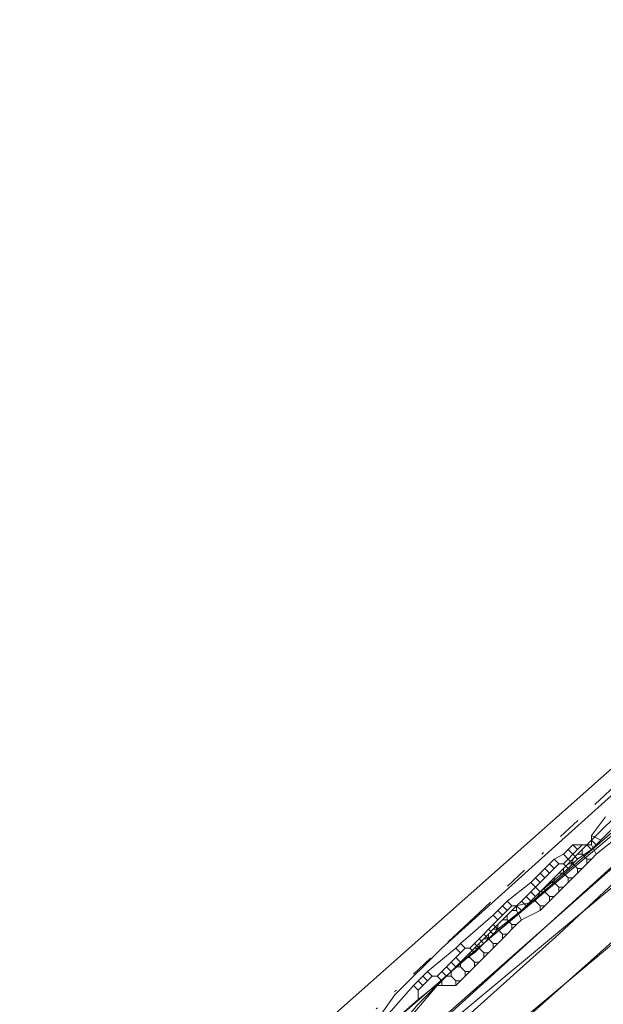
# Model space of a CAD drawing. Header units: metres. Extents: x 157984 to 159055, y 577129 to 578276.
# Tile 23 of 70: x 158291 to 158316, y 577763 to 577805. Entities that reach past the tile are written whole.
import ezdxf
from ezdxf.lldxf.tags import DXFTag

# ---------------------------------------------------------------- set-up
doc = ezdxf.new("R2010")
doc.units = ezdxf.units.M
doc.linetypes.add('RI-OVERIG', pattern=[17, 5, -2, 2, -2, 0, -2, 2, -2])
for name, color, linetype, lineweight, true_color in [('B-OI-KL-DATA_ALLIANDER TELECOM_0000792941_VECT_16O029485-G', 3, 'KL-DATA-N', 18, 0x00ff00), ('B-OI-KL-DATA_KPN_0000546663_VECT_16O029485-G', 3, 'KL-DATA-N', 18, 0x00ff00), ('B-OI-KL-DATA_LIANDER_0000574962_VECT_16O029485-G', 3, 'KL-DATA-N', 18, 0x00ff00), ('B-OI-KL-DATA_ZIGGO SERVICES_0000565862_VECT_16O029485-G', 3, 'KL-DATA-N', 18, 0x00ff00), ('B-OI-KL-ET_LS_LIANDER_0000574962_VECT_16O029485-G', 1, 'KL-LS-N', 18, 0xff0000), ('B-OI-KL-ET_MS_LIANDER_0000574962_VECT_16O029485-G', 7, 'KL-MS-N', 18, 0xa50000), ('B-OI-KL-GAS_HD_LIANDER_0000574962_VECT_16O029485-G', 30, 'KL-GAS-HD-N', 18, 0xff7f00), ('B-OI-KL-WATER_VITENS_0000552354_VECT_16O029485-G', 160, 'KL-WATER-N', 18, 0x003fff), ('B-OI-KL-WATER_WBGR_0000574983_VECT_16O029485-G', 160, 'KL-WATER-N', 18, 0x003fff), ('B-OI-RI-VRIJVERVAL_VDBGEMHARLINGEN_0000590425_VECT_16O029485-G', 7, 'RI-OVERIG', 18, 0xff7fff)]:
    doc.layers.add(name, color=color, linetype=linetype, lineweight=lineweight, true_color=true_color)
doc.styles.get("Standard").update_dxf_attribs({"font": 'romans.shx'})
tags = doc.linetypes.add('KL-DATA-N', pattern='A,4,-1,[101,NLCS.SHX,S=0.5,R=0,X=0,Y=0],-1,4,-1,["D",Standard,S=1,R=0,X=-0.25,Y=-0.5],-1.5', length=12.5).pattern_tags.tags
tags[18] = DXFTag(74, 10)
tags = doc.linetypes.add('KL-GAS-HD-N', pattern='A,4,-1,[69,NLCS.SHX,S=0.5,R=0,X=0,Y=0],-1,4,-1,["H",Standard,S=1,R=0,X=0,Y=-0.5],-2', length=13).pattern_tags.tags
tags[18] = DXFTag(74, 10)
tags = doc.linetypes.add('KL-LS-N', pattern='A,4,-1,[103,NLCS.SHX,S=0.75,R=0,X=0,Y=0],-1,4,-1,["L",Standard,S=1,R=0,X=0,Y=-0.5],-2', length=13).pattern_tags.tags
tags[18] = DXFTag(74, 10)
tags = doc.linetypes.add('KL-MS-N', pattern='A,4,-1,[103,NLCS.SHX,S=0.75,R=0,X=0,Y=0],-1,4,-1,["M",Standard,S=1,R=0,X=0,Y=-0.5],-2', length=13).pattern_tags.tags
tags[18] = DXFTag(74, 10)
doc.linetypes.add('KL-WATER-N', pattern='A,7,-0.5,[168,NLCS.SHX,S=0.75,R=0,X=0.75,Y=0],-2', length=9.5)

msp = doc.modelspace()

# ---------------------------------------------------------------- linework, layer by layer
at = {"layer": 'B-OI-KL-DATA_ALLIANDER TELECOM_0000792941_VECT_16O029485-G', "flags": 128}
for points in [[(158317.1, 577771.3), (158316.3, 577771.1), (158315.3, 577770.1), (158315.1, 577769.9)], [(158317.3, 577770.9), (158315.3, 577769.3)], [(158314.9, 577769.7), (158314.7, 577769.5)], [(158315.1, 577769.9), (158314.9, 577769.7)], [(158314.9, 577769.7), (158315.1, 577769.7)], [(158315.1, 577769.9), (158315.1, 577769.7)], [(158315.1, 577769.7), (158315.3, 577769.3)], [(158314.5, 577769.3), (158314.3, 577769.1)], [(158314.7, 577769.5), (158314.5, 577769.3)], [(158314.5, 577769.3), (158314.7, 577769.3)], [(158314.7, 577769.5), (158314.7, 577769.3)], [(158314.7, 577769.3), (158314.9, 577769.1)], [(158315.3, 577769.3), (158315.1, 577769.1)], [(158314.1, 577768.9), (158313.9, 577768.7)], [(158314.3, 577769.1), (158314.1, 577768.9)], [(158314.1, 577768.9), (158314.3, 577768.9)], [(158314.3, 577769.1), (158314.3, 577768.9)], [(158314.3, 577768.9), (158314.5, 577768.7)], [(158314.9, 577768.9), (158314.7, 577768.7)], [(158314.9, 577769.1), (158315.1, 577769.1)], [(158314.9, 577769.1), (158314.9, 577768.9)], [(158315.1, 577769.1), (158314.9, 577768.9)], [(158313.7, 577768.5), (158313.5, 577768.3)], [(158313.9, 577768.7), (158313.7, 577768.5)], [(158313.7, 577768.5), (158313.9, 577768.5)], [(158313.9, 577768.7), (158313.9, 577768.5)], [(158313.9, 577768.5), (158314.1, 577768.3)], [(158314.5, 577768.5), (158314.3, 577768.3)], [(158314.5, 577768.7), (158314.7, 577768.7)], [(158314.5, 577768.7), (158314.5, 577768.5)], [(158314.7, 577768.7), (158314.5, 577768.5)], [(158313.1, 577767.9), (158312.9, 577767.7)], [(158313.3, 577768.1), (158313.1, 577767.9)], [(158313.1, 577767.9), (158313.1, 577767.7)], [(158313.5, 577768.3), (158313.3, 577768.1)], [(158313.3, 577768.1), (158313.5, 577768.1)], [(158313.5, 577768.3), (158313.5, 577768.1)], [(158313.5, 577768.1), (158313.7, 577767.9)], [(158313.7, 577767.9), (158313.9, 577767.9)], [(158313.7, 577767.9), (158313.7, 577767.7)], [(158313.9, 577767.9), (158313.7, 577767.7)], [(158314.1, 577768.1), (158313.9, 577767.9)], [(158314.1, 577768.3), (158314.3, 577768.3)], [(158314.1, 577768.3), (158314.1, 577768.1)], [(158314.3, 577768.3), (158314.1, 577768.1)], [(158312.9, 577767.7), (158312.7, 577767.3)], [(158312.9, 577767.7), (158313.1, 577767.7)], [(158313.1, 577767.7), (158313.3, 577767.5)], [(158313.3, 577767.5), (158313.5, 577767.5)], [(158313.3, 577767.5), (158313.3, 577767.3)], [(158313.5, 577767.5), (158313.3, 577767.3)], [(158313.7, 577767.7), (158313.5, 577767.5)], [(158311.9, 577767.1), (158311.7, 577766.9)], [(158312.7, 577767.3), (158311.9, 577767.1)], [(158311.9, 577767.1), (158311.9, 577766.9)], [(158312.7, 577767.3), (158312.9, 577767.1)], [(158312.9, 577767.1), (158313.1, 577767.1)], [(158312.9, 577767.1), (158312.9, 577766.9)], [(158313.1, 577767.1), (158312.9, 577766.9)], [(158313.3, 577767.3), (158313.1, 577767.1)], [(158311.5, 577766.7), (158311.3, 577766.5)], [(158311.7, 577766.9), (158311.5, 577766.7)], [(158311.5, 577766.7), (158311.5, 577766.5)], [(158311.7, 577766.9), (158311.9, 577766.9)], [(158311.9, 577766.9), (158312.1, 577766.5)], [(158312.9, 577766.9), (158312.1, 577766.5)], [(158311.1, 577766.3), (158310.9, 577766.1)], [(158311.3, 577766.5), (158311.1, 577766.3)], [(158311.1, 577766.3), (158311.1, 577766.1)], [(158311.3, 577766.5), (158311.5, 577766.5)], [(158311.5, 577766.5), (158311.7, 577766.3)], [(158311.7, 577766.3), (158311.9, 577766.3)], [(158311.7, 577766.3), (158311.7, 577766.1)], [(158311.9, 577766.3), (158311.7, 577766.1)], [(158312.1, 577766.5), (158311.9, 577766.3)], [(158310.7, 577765.9), (158310.5, 577765.7)], [(158310.9, 577766.1), (158310.7, 577765.9)], [(158310.7, 577765.9), (158310.7, 577765.7)], [(158310.9, 577766.1), (158311.1, 577766.1)], [(158311.1, 577766.1), (158311.3, 577765.9)], [(158311.3, 577765.9), (158311.5, 577765.9)], [(158311.3, 577765.9), (158311.3, 577765.7)], [(158311.5, 577765.9), (158311.3, 577765.7)], [(158311.7, 577766.1), (158311.5, 577765.9)], [(158310.3, 577765.5), (158310.1, 577765.3)], [(158310.5, 577765.7), (158310.3, 577765.5)], [(158310.3, 577765.5), (158310.3, 577765.3)], [(158310.5, 577765.7), (158310.7, 577765.7)], [(158310.7, 577765.7), (158310.9, 577765.5)], [(158310.9, 577765.5), (158311.1, 577765.5)], [(158310.9, 577765.5), (158310.9, 577765.3)], [(158311.1, 577765.5), (158310.9, 577765.3)], [(158311.3, 577765.7), (158311.1, 577765.5)], [(158309.9, 577765.1), (158309.7, 577764.9)], [(158310.1, 577765.3), (158309.9, 577765.1)], [(158309.9, 577765.1), (158309.9, 577764.9)], [(158310.1, 577765.3), (158310.3, 577765.3)], [(158310.3, 577765.3), (158310.5, 577765.1)], [(158310.5, 577765.1), (158310.7, 577765.1)], [(158310.5, 577765.1), (158310.5, 577764.9)], [(158310.7, 577765.1), (158310.5, 577764.9)], [(158310.9, 577765.3), (158310.7, 577765.1)], [(158309.5, 577764.7), (158309.3, 577764.5)], [(158309.7, 577764.9), (158309.5, 577764.7)], [(158309.5, 577764.7), (158309.5, 577764.5)], [(158309.7, 577764.9), (158309.9, 577764.9)], [(158309.9, 577764.9), (158310.1, 577764.7)], [(158310.1, 577764.7), (158310.3, 577764.7)], [(158310.1, 577764.7), (158310.1, 577764.5)], [(158310.3, 577764.7), (158310.1, 577764.5)], [(158310.5, 577764.9), (158310.3, 577764.7)], [(158309.1, 577764.3), (158308.9, 577764.1)], [(158309.3, 577764.5), (158309.1, 577764.3)], [(158309.1, 577764.3), (158309.1, 577764.1)], [(158309.3, 577764.5), (158309.5, 577764.5)], [(158309.5, 577764.5), (158309.7, 577764.3)], [(158309.7, 577764.3), (158309.9, 577764.3)], [(158309.7, 577764.3), (158309.7, 577764.1)], [(158309.9, 577764.3), (158309.7, 577764.1)], [(158310.1, 577764.5), (158309.9, 577764.3)], [(158308.5, 577763.7), (158306.3, 577761.1)], [(158308.7, 577763.9), (158308.5, 577763.7)], [(158308.5, 577763.7), (158308.7, 577763.7)], [(158308.9, 577764.1), (158308.7, 577763.9)], [(158308.7, 577763.9), (158308.7, 577763.7)], [(158308.7, 577763.7), (158309.3, 577763.7)], [(158308.9, 577764.1), (158309.1, 577764.1)], [(158309.1, 577764.1), (158309.3, 577763.9)], [(158309.3, 577763.9), (158309.5, 577763.9)], [(158309.3, 577763.9), (158309.3, 577763.7)], [(158309.5, 577763.9), (158309.3, 577763.7)], [(158309.7, 577764.1), (158309.5, 577763.9)]]:
    msp.add_lwpolyline(points, dxfattribs=at)
at = {"layer": 'B-OI-KL-DATA_KPN_0000546663_VECT_16O029485-G', "flags": 128}
msp.add_lwpolyline([(158412.1, 577878.7), (158410.7, 577877.5), (158410.5, 577877.1), (158408.7, 577873.1), (158408.3, 577872.7), (158381.3, 577836.5), (158376.3, 577830.1), (158360.9, 577811.3), (158358.7, 577808.9), (158347.9, 577796.7), (158343.5, 577792.1), (158340.1, 577788.3), (158336.7, 577784.9), (158321.3, 577770.3), (158305.1, 577755.9), (158270.7, 577728.1), (158267.5, 577725.3), (158227.7, 577691.9), (158227.3, 577691.9), (158227.3, 577691.5), (158226.9, 577691.1), (158216.7, 577682.9), (158214.3, 577680.7), (158184.3, 577654.7), (158183.9, 577654.7)], dxfattribs=at)
at = {"layer": 'B-OI-KL-DATA_LIANDER_0000574962_VECT_16O029485-G', "flags": 128}
for points in [[(158321.5, 577776.3), (158320.9, 577776.3), (158320.5, 577775.9), (158308.7, 577765.3), (158306.7, 577763.3), (158305.7, 577761.9)], [(158321.9, 577776.1), (158321.9, 577775.7), (158318.1, 577771.9), (158309.3, 577764.5), (158307.7, 577762.9), (158306.5, 577761.5), (158305.9, 577761.5)]]:
    msp.add_lwpolyline(points, dxfattribs=at)
at = {"layer": 'B-OI-KL-DATA_ZIGGO SERVICES_0000565862_VECT_16O029485-G', "flags": 128}
msp.add_lwpolyline([(158273.3, 578000.1), (158278.1, 577996.3), (158292.1, 577986.9), (158304.1, 577979.5), (158315.3, 577970.9), (158403.1, 577910.7), (158403.5, 577909.9), (158405.1, 577909.3), (158408.5, 577906.3), (158411.5, 577901.5), (158412.9, 577896.7), (158412.9, 577889.9), (158412.3, 577886.5), (158410.3, 577881.1), (158406.7, 577875.3), (158404.7, 577873.5), (158366.7, 577823.1), (158348.7, 577802.7), (158339.1, 577792.7), (158329.3, 577782.9), (158316.5, 577770.7), (158292.5, 577749.9), (158269.3, 577731.1), (158228.1, 577696.3), (158215.3, 577686.1), (158224.5, 577675.3), (158224.5, 577674.9), (158204.5, 577657.5), (158202.3, 577655.3), (158200.3, 577652.7), (158199.9, 577651.9), (158197.3, 577645.7), (158196.3, 577640.5), (158196.3, 577632.1), (158196.5, 577630.9), (158198.1, 577623.5), (158198.5, 577622.7), (158200.3, 577618.5), (158201.5, 577616.5), (158202.7, 577614.7), (158204.1, 577613.3), (158206.7, 577610.9), (158211.7, 577607.9), (158215.1, 577606.9), (158222.9, 577606.7), (158230.9, 577572.7), (158231.5, 577568.5)], dxfattribs=at)
at = {"layer": 'B-OI-KL-ET_LS_LIANDER_0000574962_VECT_16O029485-G', "flags": 128}
msp.add_lwpolyline([(158322.3, 577774.5), (158305.5, 577759.3), (158299.1, 577753.9), (158293.7, 577749.5)], dxfattribs=at)
at = {"layer": 'B-OI-KL-ET_MS_LIANDER_0000574962_VECT_16O029485-G', "flags": 128}
for points in [[(158329.9, 577781.5), (158319.3, 577770.7), (158316.7, 577768.5), (158307.1, 577760.5)], [(158322.7, 577775.1), (158317.1, 577769.7), (158306.9, 577760.7)], [(158315.7, 577770.9), (158315.1, 577770.1)], [(158316.3, 577770.7), (158315.5, 577769.9)], [(158315.1, 577770.1), (158315.5, 577769.9)], [(158315.1, 577770.1), (158315.1, 577769.9)], [(158314.3, 577769.7), (158314.1, 577769.5)], [(158314.3, 577769.7), (158314.7, 577769.7)], [(158314.3, 577769.7), (158314.5, 577769.5)], [(158314.7, 577769.7), (158314.5, 577769.5)], [(158314.7, 577769.7), (158314.9, 577769.7)], [(158315.1, 577769.9), (158314.9, 577769.7)], [(158314.9, 577769.7), (158315.1, 577769.5)], [(158315.1, 577769.9), (158315.3, 577769.7)], [(158315.3, 577769.7), (158315.1, 577769.5)], [(158315.5, 577769.9), (158315.3, 577769.7)], [(158313.9, 577769.3), (158313.5, 577769.1)], [(158314.1, 577769.5), (158313.9, 577769.3)], [(158313.9, 577769.3), (158314.1, 577769.1)], [(158314.1, 577769.5), (158314.3, 577769.3)], [(158314.3, 577769.3), (158314.1, 577769.1)], [(158314.5, 577769.5), (158314.3, 577769.3)], [(158314.3, 577769.3), (158314.5, 577769.1)], [(158315.1, 577769.5), (158314.5, 577769.1)], [(158313.3, 577768.9), (158313.1, 577768.7)], [(158313.5, 577769.1), (158313.3, 577768.9)], [(158313.3, 577768.9), (158313.5, 577768.7)], [(158313.5, 577769.1), (158313.7, 577768.9)], [(158313.7, 577768.9), (158313.5, 577768.7)], [(158313.7, 577768.9), (158313.9, 577768.9)], [(158314.1, 577769.1), (158313.9, 577768.9)], [(158313.9, 577768.9), (158314.1, 577768.7)], [(158314.1, 577769.1), (158314.3, 577768.9)], [(158314.3, 577768.9), (158314.1, 577768.7)], [(158314.5, 577769.1), (158314.3, 577768.9)], [(158312.9, 577768.5), (158312.7, 577768.3)], [(158313.1, 577768.7), (158312.9, 577768.5)], [(158314.1, 577768.7), (158312.9, 577767.7)], [(158312.9, 577768.5), (158313.1, 577768.3)], [(158313.1, 577768.7), (158313.3, 577768.5)], [(158313.3, 577768.5), (158313.1, 577768.3)], [(158313.5, 577768.7), (158313.3, 577768.5)], [(158312.5, 577768.1), (158311.5, 577767.3)], [(158312.7, 577768.3), (158312.5, 577768.1)], [(158312.5, 577768.1), (158312.7, 577767.9)], [(158312.7, 577767.9), (158312.5, 577767.7)], [(158312.7, 577768.3), (158312.9, 577768.1)], [(158312.9, 577768.1), (158312.7, 577767.9)], [(158312.7, 577767.9), (158312.9, 577767.7)], [(158313.1, 577768.3), (158312.9, 577768.1)], [(158312.3, 577767.5), (158312.1, 577767.3)], [(158312.5, 577767.7), (158312.3, 577767.5)], [(158312.3, 577767.5), (158312.5, 577767.3)], [(158312.5, 577767.7), (158312.7, 577767.5)], [(158312.7, 577767.5), (158312.5, 577767.3)], [(158312.9, 577767.7), (158312.7, 577767.5)], [(158311.3, 577767.1), (158311.1, 577766.9)], [(158311.5, 577767.3), (158311.3, 577767.1)], [(158311.3, 577767.1), (158311.5, 577766.9)], [(158311.5, 577767.3), (158311.7, 577767.1)], [(158311.7, 577767.1), (158311.5, 577766.9)], [(158311.7, 577767.1), (158311.9, 577767.1)], [(158312.1, 577767.3), (158311.9, 577767.1)], [(158311.9, 577767.1), (158312.1, 577766.9)], [(158312.1, 577767.3), (158312.3, 577767.1)], [(158312.3, 577767.1), (158312.1, 577766.9)], [(158312.5, 577767.3), (158312.3, 577767.1)], [(158310.9, 577766.7), (158309.5, 577765.5)], [(158311.1, 577766.9), (158310.9, 577766.7)], [(158310.9, 577766.7), (158311.1, 577766.5)], [(158311.1, 577766.9), (158311.3, 577766.7)], [(158312.1, 577766.9), (158311.1, 577766.1)], [(158311.3, 577766.7), (158311.1, 577766.5)], [(158311.5, 577766.9), (158311.3, 577766.7)], [(158310.9, 577766.3), (158310.7, 577766.1)], [(158311.1, 577766.5), (158310.9, 577766.3)], [(158310.9, 577766.3), (158311.1, 577766.1)], [(158310.5, 577765.9), (158310.3, 577765.7)], [(158310.7, 577766.1), (158310.5, 577765.9)], [(158310.5, 577765.9), (158310.7, 577765.7)], [(158310.7, 577766.1), (158310.9, 577765.9)], [(158310.9, 577765.9), (158310.7, 577765.7)], [(158311.1, 577766.1), (158310.9, 577765.9)], [(158309.5, 577765.5), (158309.3, 577765.3)], [(158309.5, 577765.5), (158309.7, 577765.3)], [(158310.1, 577765.5), (158309.9, 577765.3)], [(158310.3, 577765.7), (158310.1, 577765.5)], [(158310.1, 577765.5), (158310.3, 577765.3)], [(158310.3, 577765.7), (158310.5, 577765.5)], [(158310.5, 577765.5), (158310.3, 577765.3)], [(158310.7, 577765.7), (158310.5, 577765.5)], [(158309.3, 577765.3), (158308.1, 577764.3)], [(158309.3, 577765.3), (158309.5, 577765.1)], [(158309.5, 577765.1), (158309.3, 577764.9)], [(158309.7, 577765.3), (158309.5, 577765.1)], [(158310.1, 577765.1), (158309.5, 577764.7)], [(158309.7, 577765.3), (158309.9, 577765.3)], [(158309.9, 577765.3), (158310.1, 577765.1)], [(158310.3, 577765.3), (158310.1, 577765.1)], [(158309.1, 577764.7), (158308.9, 577764.5)], [(158309.3, 577764.9), (158309.1, 577764.7)], [(158309.1, 577764.7), (158309.3, 577764.5)], [(158309.3, 577764.9), (158309.5, 577764.7)], [(158309.5, 577764.7), (158309.3, 577764.5)], [(158308.1, 577764.3), (158307.9, 577764.1)], [(158308.1, 577764.3), (158308.3, 577764.1)], [(158308.7, 577764.3), (158308.5, 577764.1)], [(158308.9, 577764.5), (158308.7, 577764.3)], [(158308.7, 577764.3), (158308.9, 577764.1)], [(158308.9, 577764.5), (158309.1, 577764.3)], [(158309.1, 577764.3), (158308.9, 577764.1)], [(158309.3, 577764.5), (158309.1, 577764.3)], [(158307.5, 577763.7), (158305.9, 577761.9)], [(158307.7, 577763.9), (158307.5, 577763.7)], [(158307.5, 577763.7), (158307.7, 577763.5)], [(158307.9, 577764.1), (158307.7, 577763.9)], [(158307.7, 577763.9), (158307.9, 577763.7)], [(158308.7, 577763.9), (158307.7, 577763.1)], [(158307.9, 577763.7), (158307.7, 577763.5)], [(158307.9, 577764.1), (158308.1, 577763.9)], [(158308.1, 577763.9), (158307.9, 577763.7)], [(158308.3, 577764.1), (158308.1, 577763.9)], [(158308.3, 577764.1), (158308.5, 577764.1)], [(158308.5, 577764.1), (158308.7, 577763.9)], [(158308.9, 577764.1), (158308.7, 577763.9)], [(158307.7, 577763.5), (158307.7, 577763.1)], [(158307.7, 577763.1), (158306.1, 577761.7)]]:
    msp.add_lwpolyline(points, dxfattribs=at)
at = {"layer": 'B-OI-KL-GAS_HD_LIANDER_0000574962_VECT_16O029485-G', "flags": 128}
msp.add_lwpolyline([(158417.7, 577886.5), (158412.3, 577879.1), (158408.5, 577872.7), (158407.7, 577871.7), (158393.7, 577852.7), (158389.3, 577847.1), (158367.3, 577818.3), (158365.5, 577816.3), (158356.3, 577805.7), (158354.3, 577803.7), (158341.9, 577790.3), (158332.1, 577780.3), (158317.7, 577766.9), (158306.7, 577757.7), (158305.3, 577756.3), (158296.5, 577748.7), (158296.3, 577748.1), (158292.3, 577744.9), (158290.9, 577744.9)], dxfattribs=at)
at = {"layer": 'B-OI-KL-WATER_VITENS_0000552354_VECT_16O029485-G', "flags": 128}
msp.add_lwpolyline([(158409.1, 577907.7), (158413.5, 577902.9), (158414.9, 577900.1), (158416.3, 577891.5), (158416.1, 577891.1), (158415.5, 577885.7), (158415.1, 577884.5), (158394.7, 577856.5), (158391.7, 577852.7), (158376.1, 577832.1), (158374.7, 577830.5), (158358.5, 577810.9), (158357.3, 577809.7), (158337.5, 577787.7), (158323.3, 577774.1), (158316.7, 577768.7), (158313.7, 577765.9), (158296.1, 577750.1), (158258.3, 577719.1), (158252.5, 577714.1), (158220.1, 577687.1), (158215.1, 577682.7), (158191.9, 577662.9), (158191.5, 577662.9)], dxfattribs=at)
at = {"layer": 'B-OI-KL-WATER_WBGR_0000574983_VECT_16O029485-G', "flags": 128}
msp.add_lwpolyline([(158186.5, 577600.3), (158160.5, 577594.1), (158159.3, 577594.1), (158158.7, 577594.5), (158173.1, 577652.9), (158173.3, 577653.1), (158213.3, 577686.9), (158281.7, 577743.5), (158301.9, 577760.5), (158319.5, 577776.1), (158321.5, 577778.1), (158331.9, 577788.1), (158342.3, 577798.5), (158357.9, 577815.7), (158375.7, 577837.7), (158405.7, 577877.5), (158411.3, 577887.5), (158411.9, 577892.7), (158411.9, 577894.1), (158410.7, 577897.7), (158409.5, 577900.1), (158408.1, 577903.5), (158407.1, 577905.1), (158271.9, 578000.5), (158243.3, 578020.9), (158220.9, 578036.7), (158208.9, 578045.5), (158169.5, 578074.1), (158168.9, 578074.1)], dxfattribs=at)
at = {"layer": 'B-OI-RI-VRIJVERVAL_VDBGEMHARLINGEN_0000590425_VECT_16O029485-G', "ltscale": 0.5, "flags": 128}
msp.add_lwpolyline([(158342.3, 577796.5), (158339.1, 577793.9), (158321.3, 577777.1), (158305.9, 577762.7)], dxfattribs=at)

doc.saveas('drawing.dxf')
